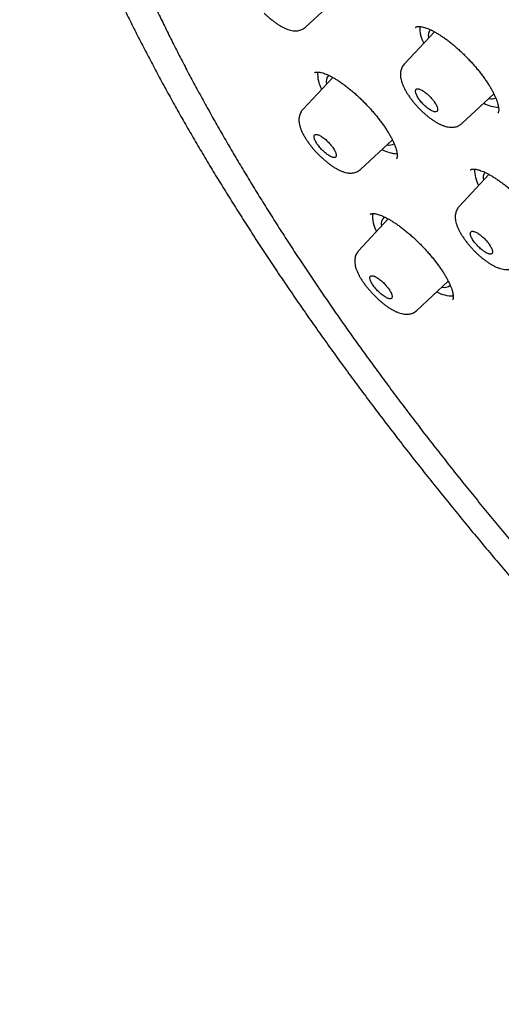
# Model space of a CAD drawing. Header units: millimetres. Extents: x 8 to 1095, y 12 to 2372.
# Tile 6 of 89: x 704 to 722, y 768 to 806. Entities that reach past the tile are written whole.
import ezdxf

# ---------------------------------------------------------------- set-up
doc = ezdxf.new("R2010")
doc.units = ezdxf.units.MM

msp = doc.modelspace()

# ---------------------------------------------------------------- linework, layer by layer
at = {"color": 7, "linetype": 'Continuous', "lineweight": 30}
for p, q in [((715.039, 805.539), (716.245, 806.656)), ((719.916, 805.359), (718.778, 804.136)), ((716.06, 803.628), (714.929, 802.412)), ((720.962, 801.882), (722.171, 803.001)), ((722.316, 802.266), (722.318, 802.269)), ((717.123, 800.144), (718.324, 801.256)), ((718.476, 800.54), (718.478, 800.543)), ((721.985, 799.949), (720.855, 798.735)), ((718.168, 798.26), (717.044, 797.052)), ((719.247, 794.787), (720.444, 795.895)), ((720.603, 795.191), (720.605, 795.194))]:
    msp.add_line(p, q, dxfattribs=at)
for centre, radius, start, end in [((720.528, 805.511), 1.17, 177.6576, 209.9469), ((720.06, 805.219), 0.377, 143.5233, 194.8009), ((716.616, 803.743), 1.125, 175.5235, 210.0855), ((716.155, 803.469), 0.341, 135.7673, 195.7479), ((722.451, 803.905), 1.422, 242.2202, 265.8688), ((722.084, 803.255), 0.437, 256.8859, 291.3709), ((718.218, 801.453), 0.392, 256.2243, 296.9722), ((718.569, 802.11), 1.38, 242.2811, 267.2965), ((722.621, 800.117), 1.184, 178.3792, 209.8156), ((722.153, 799.821), 0.389, 147.5558, 194.4238), ((718.646, 798.327), 1.073, 172.5455, 210.6287), ((718.215, 798.07), 0.323, 125.3915, 196.5955), ((720.619, 796.637), 1.299, 241.8881, 270.6662), ((720.299, 796.015), 0.353, 254.5304, 307.9692)]:
    msp.add_arc(centre, radius, start, end, dxfattribs=at)
for points, knots in [([(792.801, 764.835), (792.861, 764.902), (792.99, 765.044), (793.177, 765.273), (793.363, 765.52), (793.539, 765.776), (793.705, 766.042), (793.862, 766.317), (794.008, 766.601), (794.146, 766.894), (794.273, 767.196), (794.39, 767.507), (794.497, 767.828), (794.594, 768.157), (794.681, 768.495), (794.757, 768.842), (794.823, 769.198), (794.879, 769.563), (794.923, 769.936), (794.958, 770.317), (794.982, 770.706), (794.995, 771.103), (794.997, 771.508), (794.989, 771.921), (794.97, 772.341), (794.941, 772.768), (794.901, 773.203), (794.851, 773.644), (794.791, 774.092), (794.72, 774.546), (794.638, 775.008), (794.547, 775.475), (794.445, 775.949), (794.334, 776.428), (794.212, 776.914), (794.08, 777.406), (793.938, 777.903), (793.787, 778.406), (793.626, 778.915), (793.455, 779.429), (793.274, 779.948), (793.084, 780.472), (792.884, 781.001), (792.675, 781.536), (792.456, 782.075), (792.228, 782.619), (791.991, 783.167), (791.744, 783.72), (791.489, 784.277), (791.225, 784.838), (790.951, 785.403), (790.669, 785.973), (790.378, 786.546), (790.078, 787.123), (789.769, 787.703), (789.452, 788.287), (789.127, 788.874), (788.793, 789.464), (788.45, 790.057), (788.1, 790.653), (787.741, 791.251), (787.375, 791.853), (787, 792.456), (786.618, 793.062), (786.228, 793.67), (785.83, 794.28), (785.425, 794.892), (785.012, 795.506), (784.592, 796.121), (784.165, 796.737), (783.73, 797.355), (783.289, 797.974), (782.841, 798.594), (782.386, 799.214), (781.924, 799.835), (781.456, 800.457), (780.981, 801.079), (780.5, 801.701), (780.013, 802.323), (779.52, 802.945), (779.02, 803.567), (778.515, 804.188), (778.005, 804.808), (777.489, 805.428), (776.967, 806.047), (776.44, 806.665), (775.908, 807.282), (775.371, 807.897), (774.829, 808.511), (774.282, 809.123), (773.731, 809.733), (773.175, 810.341), (772.615, 810.947), (772.051, 811.551), (771.483, 812.152), (770.91, 812.751), (770.334, 813.347), (769.755, 813.94), (769.172, 814.53), (768.585, 815.117), (767.996, 815.7), (767.403, 816.28), (766.808, 816.856), (766.21, 817.429), (765.609, 817.997), (765.006, 818.561), (764.401, 819.122), (763.793, 819.678), (763.184, 820.229), (762.573, 820.776), (761.96, 821.317), (761.345, 821.854), (760.73, 822.386), (760.113, 822.913), (759.495, 823.434), (758.876, 823.95), (758.256, 824.461), (757.636, 824.965), (757.016, 825.464), (756.395, 825.957), (755.774, 826.444), (755.153, 826.924), (754.533, 827.398), (753.912, 827.866), (753.293, 828.327), (752.673, 828.781), (752.055, 829.229), (751.438, 829.67), (750.822, 830.103), (750.207, 830.53), (749.593, 830.949), (748.981, 831.361), (748.371, 831.765), (747.763, 832.162), (747.156, 832.551), (746.552, 832.932), (745.95, 833.306), (745.351, 833.671), (744.754, 834.029), (744.16, 834.378), (743.569, 834.719), (742.981, 835.052), (742.396, 835.376), (741.814, 835.692), (741.236, 835.999), (740.661, 836.297), (740.09, 836.587), (739.523, 836.868), (738.96, 837.14), (738.401, 837.403), (737.846, 837.657), (737.295, 837.902), (736.749, 838.137), (736.208, 838.364), (735.671, 838.581), (735.139, 838.788), (734.612, 838.986), (734.09, 839.175), (733.573, 839.354), (733.061, 839.523), (732.555, 839.683), (732.054, 839.832), (731.559, 839.972), (731.07, 840.102), (730.586, 840.222), (730.109, 840.332), (729.637, 840.432), (729.172, 840.522), (728.712, 840.601), (728.26, 840.67), (727.813, 840.729), (727.374, 840.777), (726.941, 840.814), (726.515, 840.842), (726.096, 840.858), (725.685, 840.864), (725.28, 840.859), (724.884, 840.844), (724.495, 840.817), (724.114, 840.78), (723.741, 840.732), (723.376, 840.674), (723.02, 840.605), (722.673, 840.525), (722.334, 840.434), (722.004, 840.333), (721.684, 840.222), (721.373, 840.1), (721.071, 839.968), (720.778, 839.826), (720.495, 839.674), (720.222, 839.513), (719.958, 839.341), (719.704, 839.16), (719.467, 838.978), (719.32, 838.85), (719.25, 838.79)], [0, 0, 0, 0, 0.004249, 0.009107, 0.013972, 0.018847, 0.023735, 0.02864, 0.033564, 0.03851, 0.043478, 0.048472, 0.05349, 0.058533, 0.063601, 0.068692, 0.073806, 0.07894, 0.084093, 0.089263, 0.094448, 0.099645, 0.104853, 0.11007, 0.115295, 0.120524, 0.125759, 0.130996, 0.136234, 0.141474, 0.146715, 0.151954, 0.157193, 0.16243, 0.167665, 0.172898, 0.178129, 0.183358, 0.188585, 0.193809, 0.19903, 0.20425, 0.209466, 0.214681, 0.219893, 0.225102, 0.23031, 0.235515, 0.240719, 0.24592, 0.251119, 0.256317, 0.261512, 0.266706, 0.271898, 0.277089, 0.282278, 0.287466, 0.292652, 0.297837, 0.303021, 0.308204, 0.313385, 0.318566, 0.323745, 0.328923, 0.334101, 0.339277, 0.344453, 0.349627, 0.354801, 0.359975, 0.365147, 0.370319, 0.375491, 0.380661, 0.385832, 0.391001, 0.396171, 0.401339, 0.406507, 0.411675, 0.416843, 0.42201, 0.427177, 0.432343, 0.437509, 0.442675, 0.447841, 0.453006, 0.458172, 0.463337, 0.468502, 0.473667, 0.478831, 0.483996, 0.48916, 0.494325, 0.499489, 0.504654, 0.509818, 0.514983, 0.520147, 0.525312, 0.530476, 0.535641, 0.540806, 0.545971, 0.551136, 0.556301, 0.561467, 0.566632, 0.571798, 0.576964, 0.582131, 0.587298, 0.592465, 0.597632, 0.6028, 0.607969, 0.613137, 0.618307, 0.623476, 0.628647, 0.633817, 0.638989, 0.644161, 0.649333, 0.654507, 0.659681, 0.664856, 0.670031, 0.675208, 0.680385, 0.685563, 0.690743, 0.695923, 0.701105, 0.706287, 0.711471, 0.716656, 0.721842, 0.72703, 0.732219, 0.73741, 0.742602, 0.747796, 0.752991, 0.758189, 0.763388, 0.768589, 0.773792, 0.778998, 0.784205, 0.789415, 0.794627, 0.799841, 0.805058, 0.810277, 0.815499, 0.820723, 0.82595, 0.831179, 0.836411, 0.841645, 0.846881, 0.852119, 0.857359, 0.862601, 0.867843, 0.873086, 0.878329, 0.883571, 0.88881, 0.894046, 0.899278, 0.904503, 0.909721, 0.91493, 0.920127, 0.925311, 0.930479, 0.93563, 0.940761, 0.94587, 0.950957, 0.956019, 0.961056, 0.966067, 0.971053, 0.976015, 0.980954, 0.985871, 0.99077, 0.995653, 1, 1, 1, 1]), ([(707.876, 825.494), (707.885, 825.502), (707.965, 825.571), (708.124, 825.692), (708.353, 825.857), (708.593, 826.011), (708.841, 826.156), (709.099, 826.291), (709.365, 826.416), (709.64, 826.532), (709.924, 826.638), (710.216, 826.734), (710.517, 826.821), (710.826, 826.898), (711.144, 826.965), (711.47, 827.022), (711.805, 827.07), (712.148, 827.107), (712.498, 827.135), (712.857, 827.154), (713.224, 827.162), (713.599, 827.161), (713.982, 827.15), (714.372, 827.129), (714.77, 827.098), (715.176, 827.058), (715.589, 827.008), (716.009, 826.947), (716.437, 826.878), (716.872, 826.798), (717.313, 826.708), (717.762, 826.609), (718.217, 826.5), (718.68, 826.382), (719.148, 826.253), (719.623, 826.115), (720.105, 825.968), (720.592, 825.811), (721.086, 825.644), (721.585, 825.468), (722.09, 825.282), (722.601, 825.087), (723.117, 824.882), (723.639, 824.668), (724.166, 824.445), (724.698, 824.212), (725.234, 823.971), (725.776, 823.72), (726.322, 823.46), (726.873, 823.192), (727.428, 822.914), (727.987, 822.627), (728.551, 822.332), (729.118, 822.028), (729.689, 821.716), (730.263, 821.395), (730.841, 821.065), (731.423, 820.727), (732.007, 820.381), (732.594, 820.027), (733.185, 819.664), (733.778, 819.294), (734.373, 818.916), (734.971, 818.53), (735.571, 818.136), (736.173, 817.734), (736.777, 817.326), (737.382, 816.909), (737.989, 816.486), (738.598, 816.055), (739.208, 815.617), (739.819, 815.173), (740.43, 814.721), (741.043, 814.263), (741.656, 813.798), (742.27, 813.327), (742.884, 812.85), (743.498, 812.366), (744.111, 811.876), (744.725, 811.38), (745.339, 810.878), (745.951, 810.371), (746.563, 809.858), (747.175, 809.34), (747.785, 808.816), (748.394, 808.288), (749.002, 807.754), (749.608, 807.215), (750.213, 806.672), (750.816, 806.124), (751.416, 805.571), (752.015, 805.014), (752.612, 804.453), (753.206, 803.889), (753.797, 803.32), (754.386, 802.747), (754.971, 802.171), (755.554, 801.592), (756.133, 801.009), (756.71, 800.423), (757.282, 799.834), (757.851, 799.242), (758.416, 798.648), (758.977, 798.051), (759.535, 797.452), (760.087, 796.851), (760.636, 796.248), (761.18, 795.642), (761.719, 795.035), (762.253, 794.427), (762.783, 793.817), (763.307, 793.206), (763.826, 792.594), (764.34, 791.981), (764.848, 791.367), (765.351, 790.753), (765.847, 790.138), (766.338, 789.523), (766.823, 788.908), (767.302, 788.293), (767.774, 787.678), (768.24, 787.063), (768.7, 786.449), (769.153, 785.836), (769.599, 785.224), (770.038, 784.612), (770.47, 784.002), (770.895, 783.393), (771.313, 782.786), (771.723, 782.18), (772.126, 781.577), (772.522, 780.975), (772.91, 780.375), (773.29, 779.778), (773.662, 779.183), (774.027, 778.591), (774.383, 778.001), (774.731, 777.415), (775.071, 776.831), (775.402, 776.251), (775.726, 775.674), (776.04, 775.101), (776.347, 774.531), (776.644, 773.965), (776.933, 773.404), (777.213, 772.846), (777.484, 772.293), (777.746, 771.744), (777.999, 771.2), (778.244, 770.66), (778.479, 770.126), (778.704, 769.596), (778.921, 769.072), (779.128, 768.553), (779.326, 768.039), (779.515, 767.531), (779.694, 767.029), (779.863, 766.532), (780.023, 766.042), (780.174, 765.558), (780.314, 765.08), (780.446, 764.608), (780.567, 764.143), (780.679, 763.684), (780.781, 763.232), (780.874, 762.788), (780.956, 762.35), (781.029, 761.919), (781.092, 761.495), (781.145, 761.079), (781.189, 760.67), (781.223, 760.269), (781.247, 759.876), (781.261, 759.49), (781.265, 759.112), (781.26, 758.742), (781.245, 758.38), (781.22, 758.026), (781.186, 757.681), (781.141, 757.343), (781.087, 757.014), (781.024, 756.694), (780.95, 756.382), (780.868, 756.078), (780.775, 755.783), (780.673, 755.496), (780.561, 755.218), (780.439, 754.949), (780.308, 754.689), (780.168, 754.438), (780.017, 754.195), (779.857, 753.962), (779.718, 753.775), (779.629, 753.669), (779.599, 753.634)], [0, 0, 0, 0, 0.0007, 0.00602, 0.011336, 0.016648, 0.021954, 0.027254, 0.032548, 0.037835, 0.043115, 0.048388, 0.053655, 0.058916, 0.064172, 0.069423, 0.07467, 0.079913, 0.085154, 0.090392, 0.095628, 0.100862, 0.106095, 0.111327, 0.116558, 0.121789, 0.127019, 0.132249, 0.13748, 0.142711, 0.147941, 0.153172, 0.158404, 0.163636, 0.168868, 0.174101, 0.179334, 0.184568, 0.189803, 0.195038, 0.200273, 0.205509, 0.210745, 0.215982, 0.22122, 0.226458, 0.231696, 0.236935, 0.242174, 0.247413, 0.252653, 0.257894, 0.263134, 0.268375, 0.273617, 0.278858, 0.2841, 0.289342, 0.294585, 0.299828, 0.305071, 0.310314, 0.315557, 0.320801, 0.326045, 0.331289, 0.336533, 0.341778, 0.347023, 0.352267, 0.357512, 0.362757, 0.368003, 0.373248, 0.378493, 0.383739, 0.388985, 0.39423, 0.399476, 0.404722, 0.409968, 0.415215, 0.420461, 0.425707, 0.430953, 0.4362, 0.441446, 0.446693, 0.451939, 0.457186, 0.462433, 0.467679, 0.472926, 0.478173, 0.48342, 0.488666, 0.493913, 0.49916, 0.504407, 0.509654, 0.5149, 0.520147, 0.525394, 0.530641, 0.535887, 0.541134, 0.546381, 0.551627, 0.556874, 0.562121, 0.567367, 0.572613, 0.57786, 0.583106, 0.588352, 0.593599, 0.598845, 0.604091, 0.609337, 0.614583, 0.619828, 0.625074, 0.63032, 0.635565, 0.64081, 0.646056, 0.651301, 0.656545, 0.66179, 0.667035, 0.672279, 0.677523, 0.682767, 0.688011, 0.693255, 0.698498, 0.703742, 0.708985, 0.714227, 0.71947, 0.724712, 0.729954, 0.735195, 0.740437, 0.745678, 0.750918, 0.756158, 0.761398, 0.766638, 0.771877, 0.777115, 0.782354, 0.787591, 0.792829, 0.798065, 0.803302, 0.808538, 0.813773, 0.819008, 0.824242, 0.829476, 0.834709, 0.839941, 0.845174, 0.850405, 0.855636, 0.860867, 0.866098, 0.871328, 0.876558, 0.881788, 0.887018, 0.892248, 0.897478, 0.902709, 0.907941, 0.913174, 0.918408, 0.923645, 0.928883, 0.934125, 0.93937, 0.944618, 0.949872, 0.95513, 0.960394, 0.965663, 0.97094, 0.976223, 0.981513, 0.98681, 0.992114, 0.997423, 1, 1, 1, 1]), ([(706.342, 826.406), (706.324, 826.387), (706.237, 826.298), (706.09, 826.128), (705.901, 825.895), (705.723, 825.653), (705.554, 825.401), (705.394, 825.141), (705.245, 824.871), (705.105, 824.592), (704.975, 824.304), (704.854, 824.007), (704.744, 823.701), (704.643, 823.386), (704.553, 823.063), (704.472, 822.73), (704.402, 822.389), (704.342, 822.04), (704.292, 821.681), (704.253, 821.315), (704.223, 820.941), (704.204, 820.558), (704.196, 820.168), (704.197, 819.77), (704.209, 819.364), (704.231, 818.951), (704.263, 818.53), (704.306, 818.102), (704.358, 817.668), (704.421, 817.226), (704.494, 816.777), (704.577, 816.322), (704.67, 815.86), (704.773, 815.391), (704.886, 814.916), (705.008, 814.435), (705.141, 813.948), (705.283, 813.454), (705.435, 812.955), (705.597, 812.45), (705.769, 811.94), (705.95, 811.424), (706.14, 810.902), (706.34, 810.375), (706.55, 809.843), (706.768, 809.306), (706.997, 808.764), (707.234, 808.218), (707.48, 807.666), (707.736, 807.11), (708, 806.55), (708.274, 805.986), (708.556, 805.417), (708.848, 804.844), (709.148, 804.268), (709.456, 803.688), (709.774, 803.104), (710.099, 802.517), (710.433, 801.927), (710.776, 801.333), (711.127, 800.737), (711.485, 800.137), (711.852, 799.535), (712.227, 798.931), (712.61, 798.324), (713, 797.714), (713.399, 797.103), (713.804, 796.49), (714.218, 795.875), (714.638, 795.258), (715.066, 794.64), (715.501, 794.02), (715.943, 793.399), (716.392, 792.778), (716.848, 792.155), (717.31, 791.532), (717.779, 790.908), (718.255, 790.283), (718.736, 789.659), (719.224, 789.034), (719.719, 788.41), (720.219, 787.785), (720.725, 787.161), (721.236, 786.538), (721.754, 785.915), (722.276, 785.293), (722.805, 784.672), (723.338, 784.052), (723.876, 783.434), (724.419, 782.817), (724.967, 782.201), (725.52, 781.588), (726.077, 780.976), (726.639, 780.366), (727.205, 779.759), (727.774, 779.154), (728.348, 778.552), (728.926, 777.952), (729.507, 777.355), (730.092, 776.761), (730.68, 776.17), (731.271, 775.583), (731.866, 774.999), (732.463, 774.418), (733.063, 773.842), (733.666, 773.269), (734.271, 772.7), (734.878, 772.135), (735.488, 771.575), (736.099, 771.019), (736.713, 770.468), (737.328, 769.921), (737.944, 769.379), (738.562, 768.843), (739.182, 768.311), (739.802, 767.785), (740.423, 767.264), (741.045, 766.749), (741.668, 766.239), (742.291, 765.735), (742.914, 765.237), (743.537, 764.745), (744.161, 764.26), (744.784, 763.78), (745.407, 763.307), (746.029, 762.841), (746.651, 762.381), (747.272, 761.928), (747.892, 761.482), (748.511, 761.043), (749.029, 760.68), (749.341, 760.465), (749.447, 760.392)], [0, 0, 0, 0, 0.001942, 0.009467, 0.016995, 0.024529, 0.032073, 0.039629, 0.047201, 0.054791, 0.062399, 0.070028, 0.077677, 0.085347, 0.093037, 0.100747, 0.108474, 0.116218, 0.123977, 0.131749, 0.139532, 0.147326, 0.155128, 0.162937, 0.170752, 0.178571, 0.186393, 0.194217, 0.202043, 0.20987, 0.217698, 0.225525, 0.233351, 0.241176, 0.249, 0.256822, 0.264643, 0.272462, 0.28028, 0.288095, 0.295909, 0.303721, 0.311531, 0.31934, 0.327146, 0.334951, 0.342755, 0.350556, 0.358356, 0.366155, 0.373952, 0.381747, 0.389541, 0.397334, 0.405126, 0.412916, 0.420705, 0.428494, 0.436281, 0.444067, 0.451852, 0.459636, 0.467419, 0.475202, 0.482983, 0.490764, 0.498544, 0.506324, 0.514103, 0.521881, 0.529658, 0.537435, 0.545212, 0.552988, 0.560763, 0.568538, 0.576313, 0.584087, 0.591861, 0.599634, 0.607407, 0.61518, 0.622952, 0.630724, 0.638496, 0.646268, 0.654039, 0.66181, 0.669581, 0.677352, 0.685123, 0.692893, 0.700663, 0.708434, 0.716204, 0.723974, 0.731744, 0.739514, 0.747283, 0.755053, 0.762823, 0.770593, 0.778363, 0.786132, 0.793902, 0.801672, 0.809442, 0.817212, 0.824982, 0.832753, 0.840523, 0.848294, 0.856064, 0.863835, 0.871606, 0.879377, 0.887149, 0.894921, 0.902693, 0.910465, 0.918237, 0.92601, 0.933783, 0.941557, 0.949331, 0.957105, 0.96488, 0.972655, 0.980431, 0.988207, 0.995983, 1, 1, 1, 1]), ([(707.652, 824.823), (707.618, 824.785), (707.52, 824.674), (707.369, 824.48), (707.198, 824.244), (707.037, 823.998), (706.885, 823.743), (706.743, 823.479), (706.611, 823.206), (706.489, 822.923), (706.376, 822.632), (706.273, 822.332), (706.181, 822.023), (706.098, 821.706), (706.025, 821.379), (705.962, 821.044), (705.91, 820.701), (705.867, 820.35), (705.835, 819.99), (705.812, 819.622), (705.8, 819.247), (705.798, 818.863), (705.807, 818.472), (705.825, 818.073), (705.853, 817.667), (705.892, 817.253), (705.94, 816.832), (705.999, 816.404), (706.068, 815.969), (706.146, 815.527), (706.235, 815.079), (706.333, 814.624), (706.442, 814.162), (706.56, 813.694), (706.688, 813.22), (706.826, 812.739), (706.973, 812.253), (707.131, 811.761), (707.297, 811.262), (707.474, 810.759), (707.66, 810.249), (707.855, 809.735), (708.06, 809.215), (708.274, 808.69), (708.497, 808.16), (708.73, 807.625), (708.971, 807.085), (709.222, 806.541), (709.482, 805.992), (709.751, 805.44), (710.028, 804.882), (710.315, 804.321), (710.61, 803.756), (710.914, 803.188), (711.226, 802.615), (711.547, 802.04), (711.877, 801.46), (712.214, 800.878), (712.56, 800.293), (712.914, 799.705), (713.276, 799.114), (713.646, 798.521), (714.024, 797.925), (714.409, 797.327), (714.803, 796.727), (715.203, 796.126), (715.612, 795.522), (716.027, 794.917), (716.45, 794.31), (716.88, 793.702), (717.316, 793.093), (717.76, 792.483), (718.21, 791.872), (718.668, 791.26), (719.131, 790.648), (719.601, 790.036), (720.077, 789.423), (720.56, 788.81), (721.048, 788.198), (721.543, 787.586), (722.043, 786.974), (722.548, 786.363), (723.06, 785.753), (723.576, 785.143), (724.098, 784.535), (724.625, 783.928), (725.157, 783.322), (725.694, 782.718), (726.235, 782.116), (726.781, 781.516), (727.331, 780.917), (727.886, 780.321), (728.445, 779.728), (729.007, 779.136), (729.574, 778.548), (730.144, 777.962), (730.717, 777.379), (731.294, 776.8), (731.874, 776.223), (732.457, 775.65), (733.044, 775.081), (733.632, 774.516), (734.224, 773.954), (734.818, 773.396), (735.414, 772.843), (736.012, 772.294), (736.612, 771.749), (737.214, 771.209), (737.818, 770.674), (738.423, 770.143), (739.03, 769.618), (739.637, 769.098), (740.246, 768.583), (740.856, 768.074), (741.466, 767.57), (742.077, 767.072), (742.688, 766.579), (743.299, 766.093), (743.911, 765.613), (744.522, 765.139), (745.133, 764.671), (745.744, 764.21), (746.354, 763.756), (746.963, 763.308), (747.572, 762.867), (748.179, 762.433), (748.785, 762.006), (749.39, 761.586), (749.993, 761.173), (750.595, 760.768), (751.195, 760.371), (751.792, 759.981), (752.388, 759.598), (752.981, 759.224), (753.572, 758.857), (754.16, 758.499), (754.746, 758.148), (755.328, 757.806), (755.908, 757.472), (756.484, 757.146), (757.057, 756.829), (757.626, 756.521), (758.192, 756.221), (758.754, 755.929), (759.312, 755.647), (759.866, 755.373), (760.415, 755.108), (760.961, 754.853), (761.501, 754.606), (762.038, 754.369), (762.569, 754.14), (763.095, 753.921), (763.617, 753.712), (764.133, 753.511), (764.644, 753.32), (765.149, 753.139), (765.649, 752.967), (766.143, 752.805), (766.632, 752.653), (767.114, 752.51), (767.59, 752.377), (768.061, 752.253), (768.525, 752.14), (768.982, 752.036), (769.433, 751.943), (769.877, 751.859), (770.315, 751.785), (770.746, 751.721), (771.169, 751.668), (771.586, 751.624), (771.995, 751.591), (772.397, 751.567), (772.792, 751.554), (773.179, 751.551), (773.558, 751.558), (773.93, 751.576), (774.293, 751.603), (774.649, 751.641), (774.996, 751.689), (775.335, 751.747), (775.666, 751.815), (775.988, 751.894), (776.301, 751.982), (776.606, 752.081), (776.902, 752.19), (777.189, 752.308), (777.467, 752.437), (777.735, 752.575), (777.995, 752.723), (778.245, 752.88), (778.486, 753.048), (778.707, 753.215), (778.843, 753.331), (778.905, 753.384)], [0, 0, 0, 0, 0.002757, 0.007906, 0.013058, 0.018215, 0.023378, 0.028548, 0.033727, 0.038914, 0.044111, 0.049317, 0.054532, 0.059756, 0.064988, 0.070227, 0.075474, 0.080726, 0.085984, 0.091246, 0.096512, 0.101781, 0.107052, 0.112325, 0.1176, 0.122876, 0.128153, 0.13343, 0.138708, 0.143985, 0.149262, 0.154538, 0.159814, 0.165089, 0.170363, 0.175637, 0.18091, 0.186183, 0.191454, 0.196725, 0.201995, 0.207264, 0.212532, 0.2178, 0.223067, 0.228333, 0.233599, 0.238863, 0.244128, 0.249391, 0.254654, 0.259917, 0.265179, 0.27044, 0.275701, 0.280962, 0.286222, 0.291482, 0.296741, 0.302, 0.307258, 0.312516, 0.317774, 0.323031, 0.328289, 0.333545, 0.338802, 0.344058, 0.349314, 0.35457, 0.359826, 0.365081, 0.370336, 0.375591, 0.380846, 0.386101, 0.391355, 0.396609, 0.401863, 0.407118, 0.412371, 0.417625, 0.422879, 0.428132, 0.433386, 0.438639, 0.443893, 0.449146, 0.454399, 0.459652, 0.464905, 0.470158, 0.475411, 0.480664, 0.485917, 0.49117, 0.496423, 0.501676, 0.506929, 0.512182, 0.517434, 0.522687, 0.52794, 0.533193, 0.538446, 0.543699, 0.548952, 0.554206, 0.559459, 0.564712, 0.569965, 0.575219, 0.580472, 0.585726, 0.59098, 0.596234, 0.601487, 0.606742, 0.611996, 0.61725, 0.622505, 0.627759, 0.633014, 0.638269, 0.643524, 0.64878, 0.654036, 0.659291, 0.664548, 0.669804, 0.675061, 0.680317, 0.685575, 0.690832, 0.69609, 0.701348, 0.706607, 0.711866, 0.717125, 0.722385, 0.727645, 0.732906, 0.738167, 0.743428, 0.74869, 0.753953, 0.759216, 0.76448, 0.769745, 0.77501, 0.780275, 0.785542, 0.790809, 0.796077, 0.801345, 0.806615, 0.811885, 0.817156, 0.822427, 0.8277, 0.832973, 0.838248, 0.843522, 0.848798, 0.854074, 0.859351, 0.864629, 0.869907, 0.875185, 0.880463, 0.885741, 0.891018, 0.896294, 0.901569, 0.906843, 0.912114, 0.917382, 0.922647, 0.927907, 0.933163, 0.938413, 0.943656, 0.948892, 0.95412, 0.959339, 0.96455, 0.969751, 0.974943, 0.980125, 0.985299, 0.990465, 0.995625, 1, 1, 1, 1]), ([(713.469, 806.065), (713.486, 806.048), (713.536, 805.999), (713.62, 805.921), (713.722, 805.833), (713.826, 805.75), (713.93, 805.674), (714.036, 805.605), (714.143, 805.542), (714.251, 805.488), (714.358, 805.445), (714.461, 805.414), (714.558, 805.397), (714.647, 805.391), (714.732, 805.397), (714.812, 805.412), (714.888, 805.438), (714.96, 805.477), (715.011, 805.511), (715.035, 805.536), (715.039, 805.54)], [0, 0, 0, 0, 0.033461, 0.09697, 0.161291, 0.226392, 0.291712, 0.357819, 0.42625, 0.497149, 0.568725, 0.635792, 0.697096, 0.752735, 0.80359, 0.851118, 0.897076, 0.94236, 0.991149, 1, 1, 1, 1]), ([(719.205, 805.524), (719.206, 805.525), (719.211, 805.531), (719.223, 805.538), (719.248, 805.549), (719.283, 805.556), (719.33, 805.559), (719.389, 805.556), (719.457, 805.545), (719.535, 805.525), (719.62, 805.497), (719.712, 805.46), (719.812, 805.414), (719.918, 805.359), (720.03, 805.294), (720.148, 805.221), (720.269, 805.139), (720.394, 805.049), (720.521, 804.952), (720.649, 804.848), (720.777, 804.738), (720.903, 804.623), (721.028, 804.504), (721.15, 804.381), (721.271, 804.254), (721.389, 804.124), (721.503, 803.991), (721.612, 803.858), (721.716, 803.723), (721.814, 803.59), (721.905, 803.459), (721.988, 803.331), (722.062, 803.207), (722.128, 803.087), (722.186, 802.972), (722.235, 802.862), (722.276, 802.759), (722.309, 802.662), (722.332, 802.574), (722.347, 802.496), (722.354, 802.429), (722.354, 802.373), (722.348, 802.33), (722.34, 802.301), (722.33, 802.281), (722.323, 802.273), (722.319, 802.268)], [0, 0, 0, 0, 0.005536, 0.032554, 0.055628, 0.077305, 0.10033, 0.122663, 0.144827, 0.167007, 0.189264, 0.211389, 0.233744, 0.256492, 0.279583, 0.302957, 0.326548, 0.350288, 0.37411, 0.397944, 0.421728, 0.445421, 0.46892, 0.492467, 0.516192, 0.540061, 0.56403, 0.588046, 0.612037, 0.635947, 0.659725, 0.683332, 0.706704, 0.729763, 0.752898, 0.776101, 0.799287, 0.822357, 0.84521, 0.867744, 0.889882, 0.911601, 0.932996, 0.954349, 0.976018, 1, 1, 1, 1]), ([(719.206, 805.527), (719.206, 805.527), (719.205, 805.526), (719.204, 805.525), (719.204, 805.525)], [0, 0, 0, 0, 0.481542, 1, 1, 1, 1]), ([(718.779, 804.136), (718.776, 804.133), (718.753, 804.111), (718.72, 804.063), (718.68, 803.992), (718.653, 803.917), (718.635, 803.838), (718.627, 803.755), (718.63, 803.668), (718.643, 803.576), (718.667, 803.476), (718.703, 803.369), (718.752, 803.257), (718.81, 803.144), (718.875, 803.032), (718.948, 802.922), (719.026, 802.813), (719.11, 802.705), (719.199, 802.6), (719.292, 802.497), (719.358, 802.43), (719.392, 802.397)], [0, 0, 0, 0, 0.006399, 0.048864, 0.09116, 0.133951, 0.177976, 0.22408, 0.272938, 0.325413, 0.384704, 0.448877, 0.513596, 0.578791, 0.641138, 0.701909, 0.762579, 0.822078, 0.880582, 0.939501, 1, 1, 1, 1]), ([(715.371, 803.804), (715.371, 803.804), (715.37, 803.804), (715.37, 803.803), (715.369, 803.802)], [0, 0, 0, 0, 0.253929, 1, 1, 1, 1]), ([(715.37, 803.802), (715.371, 803.802), (715.375, 803.807), (715.384, 803.813), (715.406, 803.822), (715.439, 803.829), (715.483, 803.832), (715.539, 803.828), (715.605, 803.817), (715.68, 803.797), (715.763, 803.769), (715.854, 803.732), (715.952, 803.686), (716.057, 803.631), (716.167, 803.567), (716.284, 803.494), (716.404, 803.412), (716.528, 803.322), (716.654, 803.225), (716.782, 803.121), (716.909, 803.011), (717.035, 802.897), (717.16, 802.778), (717.283, 802.655), (717.404, 802.528), (717.522, 802.398), (717.636, 802.266), (717.747, 802.132), (717.852, 801.998), (717.95, 801.865), (718.042, 801.734), (718.126, 801.605), (718.202, 801.481), (718.27, 801.362), (718.329, 801.247), (718.381, 801.137), (718.423, 801.033), (718.458, 800.936), (718.483, 800.848), (718.499, 800.77), (718.508, 800.702), (718.509, 800.646), (718.505, 800.603), (718.498, 800.574), (718.489, 800.555), (718.484, 800.546), (718.479, 800.543), (718.479, 800.543)], [0, 0, 0, 0, 0.004138, 0.031312, 0.054173, 0.075657, 0.098473, 0.120625, 0.142654, 0.164724, 0.186907, 0.209004, 0.23129, 0.253982, 0.277026, 0.300362, 0.323923, 0.347642, 0.371451, 0.395279, 0.419063, 0.442764, 0.466273, 0.489783, 0.513475, 0.537315, 0.561261, 0.585261, 0.609244, 0.633153, 0.656936, 0.680551, 0.703948, 0.726995, 0.750101, 0.773281, 0.796455, 0.819521, 0.842374, 0.864907, 0.887029, 0.908696, 0.929969, 0.951108, 0.97237, 0.99717, 1, 1, 1, 1]), ([(719.841, 802.794), (719.821, 802.818), (719.779, 802.867), (719.712, 802.936), (719.641, 803.001), (719.57, 803.058), (719.5, 803.107), (719.434, 803.146), (719.373, 803.174), (719.319, 803.191), (719.273, 803.194), (719.238, 803.186), (719.213, 803.165), (719.199, 803.133), (719.198, 803.09), (719.208, 803.038), (719.23, 802.977), (719.263, 802.911), (719.306, 802.839), (719.358, 802.766), (719.418, 802.692), (719.482, 802.621), (719.552, 802.553), (719.622, 802.491), (719.693, 802.436), (719.762, 802.391), (719.826, 802.356), (719.885, 802.332), (719.936, 802.32), (719.978, 802.321), (720.01, 802.334), (720.031, 802.359), (720.04, 802.396), (720.037, 802.443), (720.022, 802.498), (719.996, 802.561), (719.959, 802.63), (719.909, 802.708), (719.865, 802.764), (719.841, 802.794)], [0, 0, 0, 0, 0.02647, 0.053708, 0.080178, 0.107415, 0.133889, 0.16113, 0.187606, 0.214849, 0.24132, 0.26856, 0.295024, 0.322256, 0.348713, 0.375938, 0.402391, 0.42961, 0.456064, 0.483284, 0.509742, 0.536968, 0.563434, 0.590667, 0.617139, 0.64438, 0.670855, 0.698098, 0.724571, 0.751812, 0.778279, 0.805514, 0.831973, 0.8592, 0.885653, 0.912874, 0.939327, 0.966546, 1, 1, 1, 1]), ([(714.93, 802.412), (714.913, 802.393), (714.879, 802.354), (714.841, 802.286), (714.81, 802.212), (714.791, 802.135), (714.781, 802.054), (714.782, 801.969), (714.792, 801.879), (714.814, 801.782), (714.847, 801.677), (714.893, 801.566), (714.949, 801.454), (715.014, 801.342), (715.085, 801.232), (715.161, 801.123), (715.244, 801.015), (715.331, 800.909), (715.423, 800.806), (715.498, 800.726), (715.543, 800.681), (715.556, 800.669)], [0, 0, 0, 0, 0.038112, 0.079773, 0.121744, 0.164749, 0.209634, 0.257243, 0.30819, 0.365378, 0.428744, 0.493064, 0.558901, 0.621881, 0.682118, 0.742785, 0.802386, 0.860769, 0.919121, 0.9778, 1, 1, 1, 1]), ([(719.392, 802.397), (719.409, 802.38), (719.458, 802.331), (719.543, 802.254), (719.645, 802.166), (719.749, 802.085), (719.854, 802.009), (719.96, 801.941), (720.068, 801.879), (720.177, 801.826), (720.284, 801.784), (720.388, 801.754), (720.484, 801.738), (720.574, 801.733), (720.659, 801.739), (720.738, 801.756), (720.815, 801.783), (720.887, 801.822), (720.937, 801.856), (720.959, 801.88), (720.961, 801.882)], [0, 0, 0, 0, 0.033558, 0.097231, 0.161716, 0.226981, 0.292452, 0.358736, 0.42735, 0.498311, 0.570059, 0.637015, 0.698403, 0.75421, 0.805277, 0.853032, 0.899314, 0.94489, 0.993962, 1, 1, 1, 1]), ([(715.995, 801.059), (715.975, 801.084), (715.933, 801.133), (715.865, 801.202), (715.794, 801.268), (715.724, 801.326), (715.653, 801.376), (715.587, 801.416), (715.526, 801.445), (715.472, 801.462), (715.427, 801.466), (715.391, 801.459), (715.367, 801.438), (715.354, 801.407), (715.352, 801.364), (715.363, 801.312), (715.386, 801.251), (715.419, 801.185), (715.463, 801.113), (715.515, 801.04), (715.575, 800.966), (715.641, 800.894), (715.71, 800.825), (715.781, 800.762), (715.852, 800.707), (715.921, 800.66), (715.985, 800.624), (716.044, 800.6), (716.095, 800.588), (716.137, 800.588), (716.168, 800.6), (716.189, 800.625), (716.197, 800.661), (716.194, 800.707), (716.178, 800.763), (716.152, 800.826), (716.114, 800.895), (716.063, 800.973), (716.02, 801.029), (715.995, 801.059)], [0, 0, 0, 0, 0.0264651, 0.0536978, 0.0801628, 0.1073948, 0.1338688, 0.1611101, 0.1875918, 0.2148415, 0.2413232, 0.2685732, 0.295047, 0.3222891, 0.3487506, 0.3759801, 0.4024304, 0.429648, 0.456093, 0.4833048, 0.5097528, 0.5369673, 0.5634252, 0.5906497, 0.6171201, 0.6443577, 0.6708377, 0.6980856, 0.7245682, 0.7518191, 0.778296, 0.8055413, 0.8320068, 0.8592404, 0.8856938, 0.9129147, 0.9393605, 0.9665732, 1, 1, 1, 1]), ([(715.556, 800.669), (715.573, 800.652), (715.623, 800.603), (715.707, 800.526), (715.809, 800.438), (715.913, 800.356), (716.017, 800.28), (716.122, 800.211), (716.229, 800.149), (716.337, 800.095), (716.444, 800.052), (716.547, 800.021), (716.643, 800.003), (716.732, 799.997), (716.816, 800.003), (716.895, 800.018), (716.972, 800.044), (717.044, 800.082), (717.095, 800.117), (717.118, 800.141), (717.122, 800.145)], [0, 0, 0, 0, 0.033457, 0.096981, 0.161315, 0.226425, 0.291755, 0.357878, 0.426326, 0.497283, 0.568974, 0.636385, 0.697853, 0.753446, 0.804165, 0.851532, 0.897335, 0.94246, 0.99114, 1, 1, 1, 1]), ([(721.278, 800.122), (721.278, 800.122), (721.277, 800.121), (721.277, 800.12), (721.276, 800.12)], [0, 0, 0, 0, 0.351821, 1, 1, 1, 1]), ([(721.277, 800.119), (721.278, 800.12), (721.282, 800.125), (721.293, 800.132), (721.317, 800.142), (721.35, 800.149), (721.396, 800.152), (721.453, 800.148), (721.52, 800.137), (721.597, 800.118), (721.681, 800.091), (721.773, 800.054), (721.872, 800.009), (721.977, 799.954), (722.089, 799.89), (722.206, 799.817), (722.328, 799.736), (722.453, 799.647), (722.58, 799.55), (722.708, 799.447), (722.836, 799.338), (722.963, 799.224), (723.088, 799.106), (723.212, 798.983), (723.333, 798.857), (723.452, 798.728), (723.567, 798.596), (723.677, 798.463), (723.782, 798.329), (723.881, 798.197), (723.973, 798.066), (724.058, 797.938), (724.134, 797.814), (724.201, 797.695), (724.26, 797.581), (724.311, 797.471), (724.354, 797.367), (724.388, 797.271), (724.412, 797.183), (724.429, 797.105), (724.437, 797.037), (724.438, 796.982), (724.433, 796.939), (724.426, 796.909), (724.416, 796.89), (724.411, 796.881), (724.406, 796.878), (724.406, 796.877)], [0, 0, 0, 0, 0.004518, 0.0314739, 0.0544178, 0.0759804, 0.0988816, 0.1211119, 0.143201, 0.1653206, 0.1875371, 0.2096467, 0.2319604, 0.2546739, 0.2777351, 0.3010843, 0.3246554, 0.34838, 0.3721908, 0.3960177, 0.4197978, 0.4434912, 0.4669901, 0.4905103, 0.5142118, 0.5380601, 0.5620116, 0.5860149, 0.6099992, 0.6339058, 0.6576847, 0.6812944, 0.7046793, 0.7277278, 0.7508436, 0.774031, 0.7972082, 0.820274, 0.8431251, 0.8656574, 0.8877853, 0.9094749, 0.9308017, 0.9520427, 0.9734807, 0.9987608, 1, 1, 1, 1]), ([(717.484, 798.437), (717.485, 798.437), (717.488, 798.441), (717.496, 798.446), (717.517, 798.455), (717.548, 798.461), (717.59, 798.464), (717.645, 798.461), (717.71, 798.45), (717.784, 798.431), (717.867, 798.403), (717.957, 798.366), (718.054, 798.321), (718.158, 798.266), (718.268, 798.203), (718.384, 798.13), (718.505, 798.049), (718.628, 797.96), (718.755, 797.863), (718.882, 797.76), (719.01, 797.651), (719.137, 797.537), (719.262, 797.419), (719.385, 797.297), (719.507, 797.171), (719.626, 797.042), (719.741, 796.91), (719.853, 796.777), (719.959, 796.644), (720.059, 796.511), (720.152, 796.38), (720.237, 796.253), (720.315, 796.129), (720.384, 796.01), (720.444, 795.895), (720.497, 795.786), (720.541, 795.682), (720.577, 795.586), (720.603, 795.498), (720.621, 795.419), (720.631, 795.352), (720.633, 795.296), (720.63, 795.253), (720.623, 795.224), (720.615, 795.205), (720.611, 795.197), (720.606, 795.194), (720.606, 795.193)], [0, 0, 0, 0, 0.0033087, 0.0303639, 0.0530774, 0.07444, 0.0971218, 0.1191698, 0.1411245, 0.1631389, 0.1852868, 0.2075072, 0.2296259, 0.2522914, 0.2753133, 0.2986322, 0.3221813, 0.3458916, 0.3696952, 0.3935235, 0.41731, 0.4410156, 0.464537, 0.4880275, 0.5117026, 0.535529, 0.5594643, 0.5834578, 0.6074413, 0.6313535, 0.6551435, 0.6787687, 0.7021818, 0.7252312, 0.7483265, 0.7714994, 0.794672, 0.8177409, 0.8405998, 0.8631384, 0.8852591, 0.9069077, 0.9281265, 0.9491495, 0.9702411, 0.994542, 1, 1, 1, 1]), ([(720.856, 798.735), (720.854, 798.733), (720.832, 798.712), (720.799, 798.665), (720.759, 798.595), (720.731, 798.52), (720.713, 798.442), (720.705, 798.359), (720.708, 798.274), (720.72, 798.183), (720.744, 798.085), (720.78, 797.978), (720.828, 797.867), (720.886, 797.755), (720.952, 797.644), (721.025, 797.534), (721.103, 797.425), (721.187, 797.318), (721.275, 797.214), (721.366, 797.114), (721.435, 797.043), (721.472, 797.006), (721.479, 797)], [0, 0, 0, 0, 0.004451, 0.046679, 0.088655, 0.131049, 0.174598, 0.220155, 0.268472, 0.320064, 0.378586, 0.442556, 0.507383, 0.572844, 0.635404, 0.695924, 0.756575, 0.816079, 0.874417, 0.933174, 0.98844, 1, 1, 1, 1]), ([(717.485, 798.439), (717.485, 798.439), (717.484, 798.439), (717.484, 798.438), (717.484, 798.437)], [0, 0, 0, 0, 0.036243, 1, 1, 1, 1]), ([(721.919, 797.395), (721.899, 797.418), (721.857, 797.467), (721.789, 797.536), (721.718, 797.6), (721.647, 797.658), (721.577, 797.707), (721.511, 797.746), (721.45, 797.774), (721.397, 797.79), (721.351, 797.794), (721.316, 797.786), (721.291, 797.765), (721.278, 797.734), (721.277, 797.691), (721.288, 797.639), (721.31, 797.579), (721.344, 797.513), (721.387, 797.442), (721.44, 797.369), (721.5, 797.296), (721.565, 797.225), (721.634, 797.157), (721.705, 797.095), (721.776, 797.04), (721.844, 796.995), (721.909, 796.96), (721.967, 796.936), (722.018, 796.924), (722.06, 796.925), (722.092, 796.938), (722.112, 796.963), (722.121, 796.999), (722.117, 797.045), (722.102, 797.101), (722.075, 797.163), (722.037, 797.231), (721.987, 797.309), (721.943, 797.364), (721.919, 797.395)], [0, 0, 0, 0, 0.026464, 0.053695, 0.080159, 0.10739, 0.13386, 0.161097, 0.187571, 0.214813, 0.241288, 0.268531, 0.295002, 0.32224, 0.348703, 0.375934, 0.40239, 0.429614, 0.456066, 0.483286, 0.509739, 0.53696, 0.56342, 0.590646, 0.617113, 0.644348, 0.670821, 0.698062, 0.724538, 0.751781, 0.778253, 0.805493, 0.831959, 0.859192, 0.88565, 0.912876, 0.939329, 0.966549, 1, 1, 1, 1]), ([(717.045, 797.051), (717.03, 797.034), (716.997, 796.997), (716.958, 796.931), (716.928, 796.858), (716.908, 796.782), (716.897, 796.701), (716.897, 796.617), (716.907, 796.529), (716.928, 796.434), (716.961, 796.33), (717.006, 796.22), (717.062, 796.108), (717.126, 795.997), (717.197, 795.887), (717.274, 795.778), (717.356, 795.671), (717.443, 795.566), (717.535, 795.463), (717.615, 795.378), (717.665, 795.328), (717.682, 795.311)], [0, 0, 0, 0, 0.034662, 0.076003, 0.117556, 0.160038, 0.204287, 0.251205, 0.301472, 0.357499, 0.420272, 0.484968, 0.550648, 0.613924, 0.674373, 0.734724, 0.794327, 0.852718, 0.910834, 0.969359, 1, 1, 1, 1]), ([(721.479, 797), (721.496, 796.983), (721.546, 796.935), (721.63, 796.858), (721.733, 796.771), (721.837, 796.69), (721.942, 796.615), (722.047, 796.547), (722.155, 796.485), (722.264, 796.432), (722.371, 796.39), (722.474, 796.36), (722.57, 796.344), (722.66, 796.339), (722.744, 796.345), (722.823, 796.361), (722.899, 796.388), (722.971, 796.428), (723.02, 796.461), (723.042, 796.485), (723.045, 796.487)], [0, 0, 0, 0, 0.033571, 0.097292, 0.161825, 0.227136, 0.292656, 0.358998, 0.427679, 0.498752, 0.570675, 0.637953, 0.699482, 0.755229, 0.80616, 0.853764, 0.899901, 0.945331, 0.994298, 1, 1, 1, 1]), ([(718.113, 795.7), (718.092, 795.724), (718.05, 795.773), (717.982, 795.843), (717.91, 795.908), (717.839, 795.966), (717.769, 796.016), (717.703, 796.056), (717.642, 796.085), (717.588, 796.101), (717.543, 796.106), (717.508, 796.098), (717.483, 796.078), (717.471, 796.047), (717.47, 796.004), (717.482, 795.952), (717.505, 795.892), (717.539, 795.826), (717.584, 795.755), (717.636, 795.681), (717.697, 795.607), (717.763, 795.536), (717.833, 795.467), (717.904, 795.405), (717.975, 795.349), (718.044, 795.303), (718.108, 795.267), (718.167, 795.243), (718.218, 795.23), (718.259, 795.23), (718.29, 795.243), (718.31, 795.267), (718.318, 795.303), (718.314, 795.349), (718.298, 795.405), (718.271, 795.467), (718.232, 795.536), (718.181, 795.614), (718.137, 795.669), (718.113, 795.7)], [0, 0, 0, 0, 0.026457, 0.053681, 0.080138, 0.107361, 0.133828, 0.161062, 0.187541, 0.214788, 0.241272, 0.268525, 0.295006, 0.322256, 0.348726, 0.375964, 0.40242, 0.429644, 0.45609, 0.483302, 0.509746, 0.536956, 0.563406, 0.590622, 0.617084, 0.644314, 0.670789, 0.698033, 0.724516, 0.751768, 0.778251, 0.805503, 0.831977, 0.859219, 0.885679, 0.912908, 0.939356, 0.966572, 1, 1, 1, 1]), ([(717.682, 795.311), (717.699, 795.295), (717.749, 795.246), (717.833, 795.169), (717.936, 795.082), (718.039, 795), (718.144, 794.924), (718.248, 794.855), (718.355, 794.793), (718.463, 794.739), (718.57, 794.696), (718.672, 794.665), (718.768, 794.647), (718.857, 794.641), (718.941, 794.646), (719.02, 794.661), (719.095, 794.687), (719.168, 794.725), (719.219, 794.759), (719.242, 794.784), (719.246, 794.788)], [0, 0, 0, 0, 0.033441, 0.096956, 0.161279, 0.226371, 0.291686, 0.357792, 0.426218, 0.49721, 0.568953, 0.636736, 0.698374, 0.753933, 0.804521, 0.851725, 0.897347, 0.942293, 0.990845, 1, 1, 1, 1])]:
    msp.add_open_spline(points, degree=3, knots=knots, dxfattribs=at)

doc.saveas('drawing.dxf')
